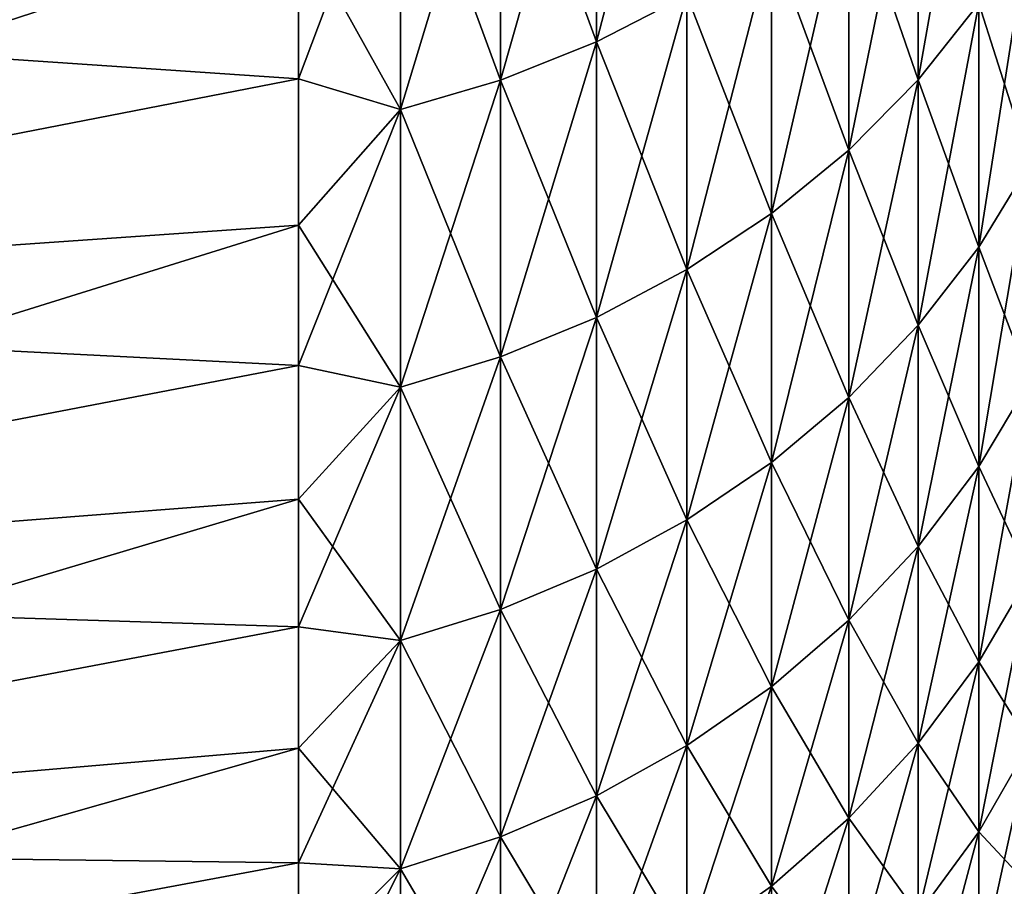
# Model space of a CAD drawing. Header units: metres. Extents: x -61 to 49, y -32 to 32.
# Tile 3 of 256: x -58.27 to -55.53, y -29.49 to -27.08. Entities that reach past the tile are written whole.
import ezdxf

# ---------------------------------------------------------------- set-up
doc = ezdxf.new("R2010")
doc.units = ezdxf.units.M
doc.layers.add('solid_K_27_40_10_000Y34', color=7, linetype='CONTINUOUS')

msp = doc.modelspace()

# ---------------------------------------------------------------- linework, layer by layer
at = {"layer": 'solid_K_27_40_10_000Y34'}
for points in [[(-56.665268, -27.141102, 16.26775), (-56.413712, -27.011623, 16.190144), (-56.413712, -26.184675, 17.49604)], [(-56.665268, -26.310188, 17.579906), (-56.665268, -27.141102, 16.26775), (-56.413712, -26.184675, 17.49604)], [(-55.772167, -27.246279, 14.563439), (-55.603855, -27.034359, 14.450167), (-55.603855, -26.292759, 15.759274)], [(-55.772167, -26.498865, 15.882808), (-55.772167, -27.246279, 14.563439), (-55.603855, -26.292759, 15.759274)], [(-56.93124, -26.413128, -17.648687), (-56.665268, -26.310188, -17.579906), (-56.665268, -27.141102, -16.26775)], [(-56.93124, -27.247292, 16.331398), (-56.665268, -27.141102, 16.26775), (-56.665268, -26.310188, 17.579906)], [(-56.93124, -26.413128, 17.648687), (-56.93124, -27.247292, 16.331398), (-56.665268, -26.310188, 17.579906)], [(-56.665268, -27.141102, -16.26775), (-56.665268, -26.310188, -17.579906), (-56.413712, -27.011623, -16.190144)], [(-57.208706, -26.492363, -17.701632), (-56.93124, -26.413128, -17.648687), (-56.93124, -27.247292, -16.331398)], [(-57.208706, -27.329029, 16.38039), (-56.93124, -27.247292, 16.331398), (-56.93124, -26.413128, 17.648687)], [(-57.208706, -26.492363, 17.701632), (-57.208706, -27.329029, 16.38039), (-56.93124, -26.413128, 17.648687)], [(-56.93124, -27.247292, -16.331398), (-56.93124, -26.413128, -17.648687), (-56.665268, -27.141102, -16.26775)], [(-57.208706, -26.492363, 17.701632), (-57.49202, -26.819839, 17.322056), (-57.49202, -27.243353, 16.648037)], [(-57.208706, -26.492363, 17.701632), (-57.49202, -27.243353, 16.648037), (-57.208706, -27.329029, 16.38039)], [(-57.208706, -27.329029, -16.38039), (-57.49202, -26.819838, -17.322058), (-57.208706, -26.492363, -17.701632)], [(-57.208706, -27.329029, -16.38039), (-57.208706, -26.492363, -17.701632), (-56.93124, -27.247292, -16.331398)], [(-55.964695, -26.688732, -15.996611), (-55.772167, -26.498865, -15.882808), (-55.772167, -27.246279, -14.563439)], [(-55.964695, -27.441502, 14.667789), (-55.772167, -27.246279, 14.563439), (-55.772167, -26.498865, 15.882808)], [(-55.964695, -26.688732, 15.996611), (-55.964695, -27.441502, 14.667789), (-55.772167, -26.498865, 15.882808)], [(-55.772167, -27.246279, -14.563439), (-55.772167, -26.498865, -15.882808), (-55.603855, -27.034359, -14.450167)], [(-56.179329, -26.860281, -16.099432), (-55.964695, -26.688732, -15.996611), (-55.964695, -27.441502, -14.667789)], [(-56.179329, -27.617887, 14.762069), (-55.964695, -27.441502, 14.667789), (-55.964695, -26.688732, 15.996611)], [(-56.179329, -26.860281, 16.099432), (-56.179329, -27.617887, 14.762069), (-55.964695, -26.688732, 15.996611)], [(-55.964695, -27.441502, -14.667789), (-55.964695, -26.688732, -15.996611), (-55.772167, -27.246279, -14.563439)], [(-55.603855, -27.034359, -14.450167), (-55.461613, -26.808073, -14.329214), (-55.461613, -27.478884, -12.996544)], [(-55.603855, -27.710831, 13.106247), (-55.461613, -27.478884, 12.996544), (-55.461613, -26.808073, 14.329214)], [(-55.603855, -27.034359, 14.450167), (-55.603855, -27.710831, 13.106247), (-55.461613, -26.808073, 14.329214)], [(-60.739529, -27.022747, -18.056055), (-57.49202, -26.819838, -17.322058), (-57.49202, -27.243353, -16.648037)], [(-60.739529, -27.876213, 16.708284), (-57.49202, -27.243353, 16.648037), (-57.49202, -26.819839, 17.322056)], [(-60.739529, -27.022747, 18.056055), (-60.739529, -27.876213, 16.708284), (-57.49202, -26.819839, 17.322056)], [(-57.208706, -27.329029, -16.38039), (-57.49202, -27.243353, -16.648037), (-57.49202, -26.819838, -17.322058)], [(-56.413712, -27.011623, -16.190144), (-56.179329, -26.860281, -16.099432), (-56.179329, -27.617887, -14.762069)], [(-56.413712, -27.7735, 14.845245), (-56.179329, -27.617887, 14.762069), (-56.179329, -26.860281, 16.099432)], [(-56.413712, -27.011623, 16.190144), (-56.413712, -27.7735, 14.845245), (-56.179329, -26.860281, 16.099432)], [(-56.179329, -27.617887, -14.762069), (-56.179329, -26.860281, -16.099432), (-55.964695, -27.441502, -14.667789)], [(-60.739529, -27.876213, -16.708284), (-60.739529, -27.022747, -18.056055), (-57.49202, -27.243353, -16.648037)], [(-56.665268, -27.141102, -16.26775), (-56.413712, -27.011623, -16.190144), (-56.413712, -27.7735, -14.845245)], [(-56.665268, -27.90663, 14.916404), (-56.413712, -27.7735, 14.845245), (-56.413712, -27.011623, 16.190144)], [(-56.665268, -27.141102, 16.26775), (-56.665268, -27.90663, 14.916404), (-56.413712, -27.011623, 16.190144)], [(-56.413712, -27.7735, -14.845245), (-56.413712, -27.011623, -16.190144), (-56.179329, -27.617887, -14.762069)], [(-55.772167, -27.246279, -14.563439), (-55.603855, -27.034359, -14.450167), (-55.603855, -27.710831, -13.106247)], [(-55.772167, -27.928053, 13.208985), (-55.603855, -27.710831, 13.106247), (-55.603855, -27.034359, 14.450167)], [(-55.772167, -27.246279, 14.563439), (-55.772167, -27.928053, 13.208985), (-55.603855, -27.034359, 14.450167)], [(-55.603855, -27.710831, -13.106247), (-55.603855, -27.034359, -14.450167), (-55.461613, -27.478884, -12.996544)], [(-56.93124, -27.247292, -16.331398), (-56.665268, -27.141102, -16.26775), (-56.665268, -27.90663, -14.916404)], [(-56.93124, -28.015816, 14.974765), (-56.665268, -27.90663, 14.916404), (-56.665268, -27.141102, 16.26775)], [(-56.93124, -27.247292, 16.331398), (-56.93124, -28.015816, 14.974765), (-56.665268, -27.141102, 16.26775)], [(-56.665268, -27.90663, -14.916404), (-56.665268, -27.141102, -16.26775), (-56.413712, -27.7735, -14.845245)], [(-60.739529, -27.876213, 16.708284), (-57.49202, -27.649931, 15.96367), (-57.49202, -27.243353, 16.648037)], [(-60.739529, -27.876213, -16.708284), (-57.49202, -27.243353, -16.648037), (-57.49202, -27.649931, -15.96367)], [(-57.208706, -27.329029, 16.38039), (-57.49202, -27.243353, 16.648037), (-57.49202, -27.649931, 15.96367)], [(-57.208706, -27.329029, -16.38039), (-57.49202, -27.649931, -15.96367), (-57.49202, -27.243353, -16.648037)], [(-57.208706, -27.329029, -16.38039), (-56.93124, -27.247292, -16.331398), (-56.93124, -28.015816, -14.974765)], [(-57.208706, -28.099857, 15.019687), (-56.93124, -28.015816, 14.974765), (-56.93124, -27.247292, 16.331398)], [(-57.208706, -27.329029, 16.38039), (-57.208706, -28.099857, 15.019687), (-56.93124, -27.247292, 16.331398)], [(-56.93124, -28.015816, -14.974765), (-56.93124, -27.247292, -16.331398), (-56.665268, -27.90663, -14.916404)], [(-55.964695, -27.441502, -14.667789), (-55.772167, -27.246279, -14.563439), (-55.772167, -27.928053, -13.208985)], [(-55.964695, -28.128162, 13.30363), (-55.772167, -27.928053, 13.208985), (-55.772167, -27.246279, 14.563439)], [(-55.964695, -27.441502, 14.667789), (-55.964695, -28.128162, 13.30363), (-55.772167, -27.246279, 14.563439)], [(-55.772167, -27.928053, -13.208985), (-55.772167, -27.246279, -14.563439), (-55.603855, -27.710831, -13.106247)], [(-57.208706, -27.329029, 16.38039), (-57.49202, -27.649931, 15.96367), (-57.49202, -28.03932, 15.269381)], [(-57.208706, -27.329029, 16.38039), (-57.49202, -28.03932, 15.269381), (-57.208706, -28.099857, 15.019687)], [(-57.208706, -28.099857, -15.019687), (-57.49202, -27.649931, -15.96367), (-57.208706, -27.329029, -16.38039)], [(-57.208706, -28.099857, -15.019687), (-57.208706, -27.329029, -16.38039), (-56.93124, -28.015816, -14.974765)], [(-56.179329, -27.617887, -14.762069), (-55.964695, -27.441502, -14.667789), (-55.964695, -28.128162, -13.30363)], [(-56.179329, -28.308962, 13.389141), (-55.964695, -28.128162, 13.30363), (-55.964695, -27.441502, 14.667789)], [(-56.179329, -27.617887, 14.762069), (-56.179329, -28.308962, 13.389141), (-55.964695, -27.441502, 14.667789)], [(-55.964695, -28.128162, -13.30363), (-55.964695, -27.441502, -14.667789), (-55.772167, -27.928053, -13.208985)], [(-55.603855, -27.710831, -13.106247), (-55.461613, -27.478884, -12.996544), (-55.461613, -28.083494, -11.632564)], [(-55.603855, -28.320545, 11.730754), (-55.461613, -28.083494, 11.632564), (-55.461613, -27.478884, 12.996544)], [(-55.603855, -27.710831, 13.106247), (-55.603855, -28.320545, 11.730754), (-55.461613, -27.478884, 12.996544)], [(-56.413712, -27.7735, -14.845245), (-56.179329, -27.617887, -14.762069), (-56.179329, -28.308962, -13.389141)], [(-56.413712, -28.468468, 13.464582), (-56.179329, -28.308962, 13.389141), (-56.179329, -27.617887, 14.762069)], [(-56.413712, -27.7735, 14.845245), (-56.413712, -28.468468, 13.464582), (-56.179329, -27.617887, 14.762069)], [(-56.179329, -28.308962, -13.389141), (-56.179329, -27.617887, -14.762069), (-55.964695, -28.128162, -13.30363)], [(-60.739529, -28.662434, 15.32041), (-57.49202, -28.03932, 15.269381), (-57.49202, -27.649931, 15.96367)], [(-60.739529, -27.876213, 16.708284), (-60.739529, -28.662434, 15.32041), (-57.49202, -27.649931, 15.96367)], [(-60.739529, -27.876213, -16.708284), (-57.49202, -27.649931, -15.96367), (-57.49202, -28.03932, -15.26938)], [(-57.208706, -28.099857, -15.019687), (-57.49202, -28.03932, -15.26938), (-57.49202, -27.649931, -15.96367)], [(-55.772167, -27.928053, -13.208985), (-55.603855, -27.710831, -13.106247), (-55.603855, -28.320545, -11.730754)], [(-55.772167, -28.542547, 11.82271), (-55.603855, -28.320545, 11.730754), (-55.603855, -27.710831, 13.106247)], [(-55.772167, -27.928053, 13.208985), (-55.772167, -28.542547, 11.82271), (-55.603855, -27.710831, 13.106247)], [(-55.603855, -28.320545, -11.730754), (-55.603855, -27.710831, -13.106247), (-55.461613, -28.083494, -11.632564)], [(-56.665268, -27.90663, -14.916404), (-56.413712, -27.7735, -14.845245), (-56.413712, -28.468468, -13.464582)], [(-56.665268, -28.604927, 13.529123), (-56.413712, -28.468468, 13.464582), (-56.413712, -27.7735, 14.845245)], [(-56.665268, -27.90663, 14.916404), (-56.665268, -28.604927, 13.529123), (-56.413712, -27.7735, 14.845245)], [(-56.413712, -28.468468, -13.464582), (-56.413712, -27.7735, -14.845245), (-56.179329, -28.308962, -13.389141)], [(-60.739529, -28.662434, -15.32041), (-60.739529, -27.876213, -16.708284), (-57.49202, -28.03932, -15.26938)], [(-56.93124, -28.015816, -14.974765), (-56.665268, -27.90663, -14.916404), (-56.665268, -28.604927, -13.529123)], [(-56.93124, -28.716845, 13.582056), (-56.665268, -28.604927, 13.529123), (-56.665268, -27.90663, 14.916404)], [(-56.93124, -28.015816, 14.974765), (-56.93124, -28.716845, 13.582056), (-56.665268, -27.90663, 14.916404)], [(-56.665268, -28.604927, -13.529123), (-56.665268, -27.90663, -14.916404), (-56.413712, -28.468468, -13.464582)], [(-55.964695, -28.128162, -13.30363), (-55.772167, -27.928053, -13.208985), (-55.772167, -28.542547, -11.82271)], [(-55.964695, -28.747059, 11.907421), (-55.772167, -28.542547, 11.82271), (-55.772167, -27.928053, 13.208985)], [(-55.964695, -28.128162, 13.30363), (-55.964695, -28.747059, 11.907421), (-55.772167, -27.928053, 13.208985)], [(-55.772167, -28.542547, -11.82271), (-55.772167, -27.928053, -13.208985), (-55.603855, -28.320545, -11.730754)], [(-57.208706, -28.099857, -15.019687), (-56.93124, -28.015816, -14.974765), (-56.93124, -28.716845, -13.582056)], [(-57.208706, -28.802992, 13.622801), (-56.93124, -28.716845, 13.582056), (-56.93124, -28.015816, 14.974765)], [(-57.208706, -28.099857, 15.019687), (-57.208706, -28.802992, 13.622801), (-56.93124, -28.015816, 14.974765)], [(-56.93124, -28.716845, -13.582056), (-56.93124, -28.015816, -14.974765), (-56.665268, -28.604927, -13.529123)], [(-60.739529, -28.662434, 15.32041), (-57.49202, -28.411278, 14.565598), (-57.49202, -28.03932, 15.269381)], [(-60.739529, -28.662434, -15.32041), (-57.49202, -28.03932, -15.26938), (-57.49202, -28.41128, -14.565598)], [(-57.208706, -28.099857, 15.019687), (-57.49202, -28.03932, 15.269381), (-57.49202, -28.411278, 14.565598)], [(-57.208706, -28.099857, -15.019687), (-57.49202, -28.41128, -14.565598), (-57.49202, -28.03932, -15.26938)], [(-57.208706, -28.099857, 15.019687), (-57.49202, -28.411278, 14.565598), (-57.49202, -28.765577, 13.852761)], [(-57.208706, -28.099857, 15.019687), (-57.49202, -28.765577, 13.852761), (-57.208706, -28.802992, 13.622801)], [(-57.208706, -28.802992, -13.622801), (-57.49202, -28.41128, -14.565598), (-57.208706, -28.099857, -15.019687)], [(-57.208706, -28.802992, -13.622801), (-57.208706, -28.099857, -15.019687), (-56.93124, -28.716845, -13.582056)], [(-55.603855, -28.320545, -11.730754), (-55.461613, -28.083494, -11.632564), (-55.461613, -28.620449, -10.240561)], [(-55.603855, -28.862034, 10.327001), (-55.461613, -28.620449, 10.240561), (-55.461613, -28.083494, 11.632564)], [(-55.603855, -28.320545, 11.730754), (-55.603855, -28.862034, 10.327001), (-55.461613, -28.083494, 11.632564)], [(-56.179329, -28.308962, -13.389141), (-55.964695, -28.128162, -13.30363), (-55.964695, -28.747059, -11.907421)], [(-56.179329, -28.931835, 11.983959), (-55.964695, -28.747059, 11.907421), (-55.964695, -28.128162, 13.30363)], [(-56.179329, -28.308962, 13.389141), (-56.179329, -28.931835, 11.983959), (-55.964695, -28.128162, 13.30363)], [(-55.964695, -28.747059, -11.907421), (-55.964695, -28.128162, -13.30363), (-55.772167, -28.542547, -11.82271)], [(-56.413712, -28.468468, -13.464582), (-56.179329, -28.308962, -13.389141), (-56.179329, -28.931835, -11.983959)], [(-56.413712, -29.094851, 12.051482), (-56.179329, -28.931835, 11.983959), (-56.179329, -28.308962, 13.389141)], [(-56.413712, -28.468468, 13.464582), (-56.413712, -29.094851, 12.051482), (-56.179329, -28.308962, 13.389141)], [(-56.179329, -28.931835, -11.983959), (-56.179329, -28.308962, -13.389141), (-55.964695, -28.747059, -11.907421)], [(-55.772167, -28.542547, -11.82271), (-55.603855, -28.320545, -11.730754), (-55.603855, -28.862034, -10.327001)], [(-55.772167, -29.088278, 10.407952), (-55.603855, -28.862034, 10.327001), (-55.603855, -28.320545, 11.730754)], [(-55.772167, -28.542547, 11.82271), (-55.772167, -29.088278, 10.407952), (-55.603855, -28.320545, 11.730754)], [(-55.603855, -28.862034, -10.327001), (-55.603855, -28.320545, -11.730754), (-55.461613, -28.620449, -10.240561)], [(-60.739529, -29.379631, 13.895583), (-57.49202, -28.765577, 13.852761), (-57.49202, -28.411278, 14.565598)], [(-60.739529, -28.662434, 15.32041), (-60.739529, -29.379631, 13.895583), (-57.49202, -28.411278, 14.565598)], [(-60.739529, -28.662434, -15.32041), (-57.49202, -28.41128, -14.565598), (-57.49202, -28.765577, -13.85276)], [(-57.208706, -28.802992, -13.622801), (-57.49202, -28.765577, -13.85276), (-57.49202, -28.41128, -14.565598)], [(-56.665268, -28.604927, -13.529123), (-56.413712, -28.468468, -13.464582), (-56.413712, -29.094851, -12.051482)], [(-56.665268, -29.234314, 12.109249), (-56.413712, -29.094851, 12.051482), (-56.413712, -28.468468, 13.464582)], [(-56.665268, -28.604927, 13.529123), (-56.665268, -29.234314, 12.109249), (-56.413712, -28.468468, 13.464582)], [(-56.413712, -29.094851, -12.051482), (-56.413712, -28.468468, -13.464582), (-56.179329, -28.931835, -11.983959)], [(-55.964695, -28.747059, -11.907421), (-55.772167, -28.542547, -11.82271), (-55.772167, -29.088278, -10.407952)], [(-55.964695, -29.2967, 10.482527), (-55.772167, -29.088278, 10.407952), (-55.772167, -28.542547, 11.82271)], [(-55.964695, -28.747059, 11.907421), (-55.964695, -29.2967, 10.482527), (-55.772167, -28.542547, 11.82271)], [(-55.772167, -29.088278, -10.407952), (-55.772167, -28.542547, -11.82271), (-55.603855, -28.862034, -10.327001)], [(-56.93124, -28.716845, -13.582056), (-56.665268, -28.604927, -13.529123), (-56.665268, -29.234314, -12.109249)], [(-56.93124, -29.348694, 12.156628), (-56.665268, -29.234314, 12.109249), (-56.665268, -28.604927, 13.529123)], [(-56.93124, -28.716845, 13.582056), (-56.93124, -29.348694, 12.156628), (-56.665268, -28.604927, 13.529123)], [(-56.665268, -29.234314, -12.109249), (-56.665268, -28.604927, -13.529123), (-56.413712, -29.094851, -12.051482)], [(-55.603855, -28.862034, -10.327001), (-55.461613, -28.620449, -10.240561), (-55.461613, -29.088455, -8.823886)], [(-55.603855, -29.33399, 8.898369), (-55.461613, -29.088455, 8.823886), (-55.461613, -28.620449, 10.240561)], [(-55.603855, -28.862034, 10.327001), (-55.603855, -29.33399, 8.898369), (-55.461613, -28.620449, 10.240561)], [(-60.739529, -29.379631, -13.895583), (-60.739529, -28.662434, -15.32041), (-57.49202, -28.765577, -13.85276)], [(-57.208706, -28.802992, -13.622801), (-56.93124, -28.716845, -13.582056), (-56.93124, -29.348694, -12.156628)], [(-57.208706, -29.436737, 12.193095), (-56.93124, -29.348694, 12.156628), (-56.93124, -28.716845, 13.582056)], [(-57.208706, -28.802992, 13.622801), (-57.208706, -29.436737, 12.193095), (-56.93124, -28.716845, 13.582056)], [(-56.93124, -29.348694, -12.156628), (-56.93124, -28.716845, -13.582056), (-56.665268, -29.234314, -12.109249)], [(-56.179329, -28.931835, -11.983959), (-55.964695, -28.747059, -11.907421), (-55.964695, -29.2967, -10.482527)], [(-56.179329, -29.485012, 10.549906), (-55.964695, -29.2967, 10.482527), (-55.964695, -28.747059, 11.907421)], [(-56.179329, -28.931835, 11.983959), (-56.179329, -29.485012, 10.549906), (-55.964695, -28.747059, 11.907421)], [(-55.964695, -29.2967, -10.482527), (-55.964695, -28.747059, -11.907421), (-55.772167, -29.088278, -10.407952)], [(-60.739529, -29.379631, 13.895583), (-57.49202, -29.101994, 13.131311), (-57.49202, -28.765577, 13.852761)], [(-60.739529, -29.379631, -13.895583), (-57.49202, -28.765577, -13.85276), (-57.49202, -29.101994, -13.131311)], [(-57.208706, -28.802992, 13.622801), (-57.49202, -28.765577, 13.852761), (-57.49202, -29.101994, 13.131311)], [(-57.208706, -28.802992, -13.622801), (-57.49202, -29.101994, -13.131311), (-57.49202, -28.765577, -13.85276)], [(-57.208706, -28.802992, 13.622801), (-57.49202, -29.101994, 13.131311), (-57.49202, -29.420321, 12.401699)], [(-57.208706, -28.802992, 13.622801), (-57.49202, -29.420321, 12.401699), (-57.208706, -29.436737, 12.193095)], [(-57.208706, -29.436737, -12.193095), (-57.49202, -29.101994, -13.131311), (-57.208706, -28.802992, -13.622801)], [(-57.208706, -29.436737, -12.193095), (-57.208706, -28.802992, -13.622801), (-56.93124, -29.348694, -12.156628)], [(-55.772167, -29.088278, -10.407952), (-55.603855, -28.862034, -10.327001), (-55.603855, -29.33399, -8.898369)], [(-55.772167, -29.563934, 8.968122), (-55.603855, -29.33399, 8.898369), (-55.603855, -28.862034, 10.327001)], [(-55.772167, -29.088278, 10.407952), (-55.772167, -29.563934, 8.968122), (-55.603855, -28.862034, 10.327001)], [(-55.603855, -29.33399, -8.898369), (-55.603855, -28.862034, -10.327001), (-55.461613, -29.088455, -8.823886)], [(-56.413712, -29.094851, -12.051482), (-56.179329, -28.931835, -11.983959), (-56.179329, -29.485012, -10.549906)], [(-56.413712, -29.651144, 10.609348), (-56.179329, -29.485012, 10.549906), (-56.179329, -28.931835, 11.983959)], [(-56.413712, -29.094851, 12.051482), (-56.413712, -29.651144, 10.609348), (-56.179329, -28.931835, 11.983959)], [(-56.179329, -29.485012, -10.549906), (-56.179329, -28.931835, -11.983959), (-55.964695, -29.2967, -10.482527)], [(-60.739529, -30.026102, 12.437168), (-57.49202, -29.420321, 12.401699), (-57.49202, -29.101994, 13.131311)], [(-60.739529, -29.379631, 13.895583), (-60.739529, -30.026102, 12.437168), (-57.49202, -29.101994, 13.131311)], [(-60.739529, -29.379631, -13.895583), (-57.49202, -29.101994, -13.131311), (-57.49202, -29.420321, -12.401699)], [(-57.208706, -29.436737, -12.193095), (-57.49202, -29.420321, -12.401699), (-57.49202, -29.101994, -13.131311)], [(-56.665268, -29.234314, -12.109249), (-56.413712, -29.094851, -12.051482), (-56.413712, -29.651144, -10.609348)], [(-56.665268, -29.793274, 10.660204), (-56.413712, -29.651144, 10.609348), (-56.413712, -29.094851, 12.051482)], [(-56.665268, -29.234314, 12.109249), (-56.665268, -29.793274, 10.660204), (-56.413712, -29.094851, 12.051482)], [(-56.413712, -29.651144, -10.609348), (-56.413712, -29.094851, -12.051482), (-56.179329, -29.485012, -10.549906)], [(-55.964695, -29.2967, -10.482527), (-55.772167, -29.088278, -10.407952), (-55.772167, -29.563934, -8.968122)], [(-55.964695, -29.775764, 9.032379), (-55.772167, -29.563934, 8.968122), (-55.772167, -29.088278, 10.407952)], [(-55.964695, -29.2967, 10.482527), (-55.964695, -29.775764, 9.032379), (-55.772167, -29.088278, 10.407952)], [(-55.772167, -29.563934, -8.968122), (-55.772167, -29.088278, -10.407952), (-55.603855, -29.33399, -8.898369)], [(-55.603855, -29.33399, -8.898369), (-55.461613, -29.088455, -8.823886), (-55.461613, -29.486383, -7.385955)], [(-55.603855, -29.735277, 7.448299), (-55.461613, -29.486383, 7.385955), (-55.461613, -29.088455, 8.823886)], [(-55.603855, -29.33399, 8.898369), (-55.603855, -29.735277, 7.448299), (-55.461613, -29.088455, 8.823886)], [(-56.93124, -29.348694, -12.156628), (-56.665268, -29.234314, -12.109249), (-56.665268, -29.793274, -10.660204)], [(-56.93124, -29.90984, 10.701912), (-56.665268, -29.793274, 10.660204), (-56.665268, -29.234314, 12.109249)], [(-56.93124, -29.348694, 12.156628), (-56.93124, -29.90984, 10.701912), (-56.665268, -29.234314, 12.109249)], [(-56.665268, -29.793274, -10.660204), (-56.665268, -29.234314, -12.109249), (-56.413712, -29.651144, -10.609348)], [(-56.179329, -29.485012, -10.549906), (-55.964695, -29.2967, -10.482527), (-55.964695, -29.775764, -9.032379)], [(-56.179329, -29.967154, 9.090437), (-55.964695, -29.775764, 9.032379), (-55.964695, -29.2967, 10.482527)], [(-56.179329, -29.485012, 10.549906), (-56.179329, -29.967154, 9.090437), (-55.964695, -29.2967, 10.482527)], [(-55.964695, -29.775764, -9.032379), (-55.964695, -29.2967, -10.482527), (-55.772167, -29.563934, -8.968122)], [(-57.208706, -29.436737, -12.193095), (-56.93124, -29.348694, -12.156628), (-56.93124, -29.90984, -10.701912)], [(-57.208706, -29.999565, 10.734016), (-56.93124, -29.90984, 10.701912), (-56.93124, -29.348694, 12.156628)], [(-57.208706, -29.436737, 12.193095), (-57.208706, -29.999565, 10.734016), (-56.93124, -29.348694, 12.156628)], [(-56.93124, -29.90984, -10.701912), (-56.93124, -29.348694, -12.156628), (-56.665268, -29.793274, -10.660204)], [(-55.772167, -29.563934, -8.968122), (-55.603855, -29.33399, -8.898369), (-55.603855, -29.735277, -7.448299)], [(-55.772167, -29.968369, 7.506685), (-55.603855, -29.735277, 7.448299), (-55.603855, -29.33399, 8.898369)], [(-55.772167, -29.563934, 8.968122), (-55.772167, -29.968369, 7.506685), (-55.603855, -29.33399, 8.898369)], [(-55.603855, -29.735277, -7.448299), (-55.603855, -29.33399, -8.898369), (-55.461613, -29.486383, -7.385955)], [(-60.739529, -30.026102, -12.437168), (-60.739529, -29.379631, -13.895583), (-57.49202, -29.420321, -12.401699)], [(-60.739529, -30.026102, 12.437168), (-57.49202, -29.72036, 11.664375), (-57.49202, -29.420321, 12.401699)], [(-60.739529, -30.026102, -12.437168), (-57.49202, -29.420321, -12.401699), (-57.49202, -29.72036, -11.664376)], [(-57.208706, -29.436737, 12.193095), (-57.49202, -29.420321, 12.401699), (-57.49202, -29.72036, 11.664375)], [(-57.208706, -29.436737, -12.193095), (-57.49202, -29.72036, -11.664376), (-57.49202, -29.420321, -12.401699)], [(-57.208706, -29.436737, 12.193095), (-57.49202, -29.72036, 11.664375), (-57.49202, -30.001923, 10.919801)], [(-57.208706, -29.436737, 12.193095), (-57.49202, -30.001923, 10.919801), (-57.208706, -29.999565, 10.734016)], [(-57.208706, -29.999565, -10.734016), (-57.49202, -29.72036, -11.664376), (-57.208706, -29.436737, -12.193095)], [(-57.208706, -29.999565, -10.734016), (-57.208706, -29.436737, -12.193095), (-56.93124, -29.90984, -10.701912)], [(-56.413712, -29.651144, -10.609348), (-56.179329, -29.485012, -10.549906), (-56.179329, -29.967154, -9.090437)], [(-56.413712, -30.136003, 9.141657), (-56.179329, -29.967154, 9.090437), (-56.179329, -29.485012, 10.549906)], [(-56.413712, -29.651144, 10.609348), (-56.413712, -30.136003, 9.141657), (-56.179329, -29.485012, 10.549906)], [(-56.179329, -29.967154, -9.090437), (-56.179329, -29.485012, -10.549906), (-55.964695, -29.775764, -9.032379)]]:
    msp.add_3dface(points, dxfattribs=at)

doc.saveas('drawing.dxf')
